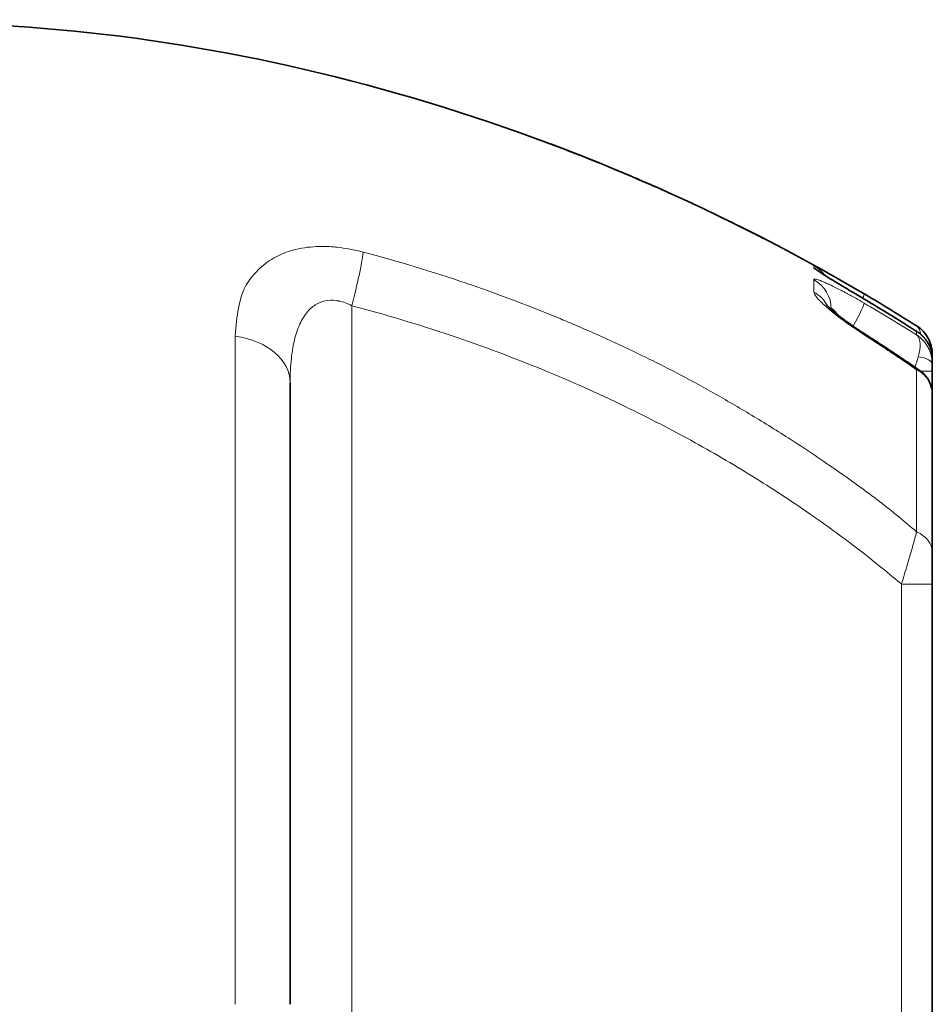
# Model space of a CAD drawing. Header units: millimetres. Extents: x 5 to 415, y 5 to 292.
# Tile 12 of 199: x 37 to 51, y 153 to 168. Entities that reach past the tile are written whole.
import ezdxf

# ---------------------------------------------------------------- set-up
doc = ezdxf.new("R2010")
doc.units = ezdxf.units.MM
doc.layers.add('Sichtbar (ISO)', color=7, linetype='Continuous', lineweight=35)
doc.layers.add('Sichtbar schmal (ISO)', color=7, linetype='Continuous', lineweight=18)

msp = doc.modelspace()

# ---------------------------------------------------------------- linework, layer by layer
at = {"layer": 'Sichtbar (ISO)'}
for p, q in [((45.1122378, 165.92038277), (45.11214066, 165.92040956)), ((43.28820911, 164.03732657), (43.28838902, 164.03727694)), ((49.44441798, 163.40732791), (49.44441798, 163.41064896)), ((50.70544085, 163.16596261), (50.7054232, 163.16597374)), ((50.93870798, 162.7430562), (50.93870798, 162.74122447)), ((50.93870798, 162.59629193), (50.93870798, 162.49511529)), ((50.93870798, 162.49511529), (50.93870798, 162.15189812)), ((41.43871003, 153.13269885), (41.43871003, 162.32371305)), ((50.93870798, 159.82448059), (50.93870798, 162.15188557)), ((50.93870798, 159.34532993), (50.93870798, 159.82447789)), ((50.93870798, 146.91617128), (50.93870798, 159.34532726))]:
    msp.add_line(p, q, dxfattribs=at)
for centre, start, end in [((48.94441798, 163.62427895), 53.09354736, 53.094698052), ((50.43870798, 162.74305641), 359.999946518, 57.762359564)]:
    msp.add_arc(centre, 0.5, start, end, dxfattribs=at)
for points, knots in [([(50.70542401, 163.16597787), (50.45188387, 163.32588424), (50.19639862, 163.48160524), (49.93914824, 163.63312741), (45.36951505, 166.32467156), (40.24288518, 167.69127786), (35.5886913, 167.64383683)], [0, 0, 0, 0, 0.0532953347, 0.0532953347, 0.0532953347, 1, 1, 1, 1]), ([(45.11134679, 165.92063098), (45.32467007, 165.84208904), (45.53951605, 165.76031208), (45.94218738, 165.60136613), (46.12965322, 165.52519414), (46.42648312, 165.40101469), (46.53858209, 165.35321424), (46.74823784, 165.26247573), (46.84626173, 165.21947637), (46.94178053, 165.17695797)], [0.0000010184, 0.0000010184, 0.0000010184, 0.0000010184, 0.06882223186, 0.06882223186, 0.12984482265, 0.12984482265, 0.16789225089, 0.16789225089, 0.20259455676, 0.20259455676, 0.20259455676, 0.20259455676]), ([(45.70377995, 165.69542614), (45.67788271, 165.70559755), (45.6519525, 165.71573964), (45.45495419, 165.79246367), (45.28296234, 165.85754522), (45.11223776, 165.9203825)], [0.476503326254, 0.476503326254, 0.476503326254, 0.476503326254, 0.484821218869, 0.484821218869, 0.539633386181, 0.539633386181, 0.539633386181, 0.539633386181]), ([(47.71652925, 164.81845563), (47.71741723, 164.81802955), (47.71830467, 164.81760368), (47.93775746, 164.7122749), (48.14724365, 164.60761863), (48.349252, 164.50558243), (48.38938927, 164.485192), (48.43563125, 164.46132445), (48.44720186, 164.45529668), (48.45788338, 164.44970115)], [0.3060826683, 0.3060826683, 0.3060826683, 0.3060826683, 0.30648699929, 0.30648699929, 0.40613059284, 0.40613059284, 0.43545733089, 0.43545733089, 0.44627715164, 0.44627715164, 0.44627715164, 0.44627715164]), ([(49.25953026, 163.969539), (49.25953026, 163.969539), (49.25970467, 163.96941273), (49.26133751, 163.96825125), (49.26504549, 163.96566616), (49.27820243, 163.95680253), (49.28982557, 163.94916217), (49.32482231, 163.92665244), (49.3515799, 163.90980109), (49.42228657, 163.86590772), (49.4698068, 163.83682736), (49.58382657, 163.76764599), (49.65345386, 163.72576323), (49.7914023, 163.64318634), (49.86038774, 163.60206378), (49.92955047, 163.56095742)], [0.05293365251, 0.05293365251, 0.05293365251, 0.05293365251, 0.05461207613, 0.05461207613, 0.06143285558, 0.06143285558, 0.07200324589, 0.07200324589, 0.08805093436, 0.08805093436, 0.10957401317, 0.10957401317, 0.13597632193, 0.13597632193, 0.16018331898, 0.16018331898, 0.16018331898, 0.16018331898]), ([(49.92955154, 163.56095962), (49.98241921, 163.52954209), (50.0351891, 163.49795883), (50.14053126, 163.4344621), (50.19310354, 163.40254862), (50.29804844, 163.3383927), (50.35042105, 163.30615025), (50.45496458, 163.24133763), (50.50713549, 163.20876747), (50.61127358, 163.14330069), (50.66324075, 163.11040408), (50.71510504, 163.07734489)], [0.534520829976, 0.534520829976, 0.534520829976, 0.534520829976, 0.540767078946, 0.540767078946, 0.547013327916, 0.547013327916, 0.553259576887, 0.553259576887, 0.559505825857, 0.559505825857, 0.565752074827, 0.565752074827, 0.565752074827, 0.565752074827]), ([(49.37087774, 163.47838178), (49.37087774, 163.47838178), (49.37089585, 163.47835971), (49.37131481, 163.4778557), (49.37373588, 163.47501686), (49.38311974, 163.4649591), (49.39131861, 163.45658727), (49.41573665, 163.4330484), (49.43398603, 163.41635195), (49.48421198, 163.37258322), (49.51922812, 163.34364181), (49.60837701, 163.27331433), (49.66596872, 163.23021259), (49.79486998, 163.13848012), (49.8684224, 163.08879478), (49.94341301, 163.04099495)], [0.038584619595, 0.038584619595, 0.038584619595, 0.038584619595, 0.039213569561, 0.039213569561, 0.045930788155, 0.045930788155, 0.054858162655, 0.054858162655, 0.067416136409, 0.067416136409, 0.085294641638, 0.085294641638, 0.109198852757, 0.109198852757, 0.135965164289, 0.135965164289, 0.135965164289, 0.135965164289]), ([(50.71238001, 163.07907447), (50.75997656, 163.0491709), (50.80293901, 163.01039695), (50.87115592, 162.92232158), (50.8977794, 162.8722984), (50.93046122, 162.77172546), (50.93868018, 162.72060644), (50.93870791, 162.66956616)], [0, 0, 0, 0, 0.017975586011, 0.017975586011, 0.035365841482, 0.035365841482, 0.051021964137, 0.051021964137, 0.051021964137, 0.051021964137]), ([(49.94341675, 163.04100188), (49.99823778, 163.00607324), (50.05292796, 162.97093777), (50.16204357, 162.90025516), (50.21646899, 162.86470801), (50.32505199, 162.79320404), (50.37920956, 162.75724722), (50.48725381, 162.68492595), (50.54114048, 162.64856149), (50.64813393, 162.57577122), (50.70124327, 162.5393492), (50.75421673, 162.5027292)], [0.565554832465, 0.565554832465, 0.565554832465, 0.565554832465, 0.573072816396, 0.573072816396, 0.580590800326, 0.580590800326, 0.588108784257, 0.588108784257, 0.595626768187, 0.595626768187, 0.603073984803, 0.603073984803, 0.603073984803, 0.603073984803]), ([(50.93870798, 162.74122447), (50.93870798, 162.73090085), (50.93870782, 162.72071006), (50.93870794, 162.71055902), (50.93870798, 162.70739676), (50.93870801, 162.7042322), (50.93870793, 162.70108269), (50.93870775, 162.69412206), (50.93870697, 162.68724613), (50.93870732, 162.68050424), (50.93870752, 162.6768075), (50.93870786, 162.67316226), (50.93870789, 162.66956421)], [0, 0, 0, 0, 0.25, 0.25, 0.25, 0.32788006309, 0.32788006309, 0.32788006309, 0.5, 0.5, 0.5, 0.59437728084, 0.59437728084, 0.59437728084, 0.59437728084]), ([(50.93870798, 162.59629188), (50.93870798, 162.60526947), (50.93870797, 162.63381441), (50.93870798, 162.65592674), (50.93870798, 162.66925519)], [0, 0, 0, 0, 0.2948171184, 1, 1, 1, 1]), ([(50.75571507, 162.50171848), (50.79700139, 162.4731079), (50.83397621, 162.43664484), (50.89037924, 162.35570295), (50.91131979, 162.31083727), (50.93371699, 162.22783298), (50.93870535, 162.1898143), (50.93870798, 162.15189812)], [0, 0, 0, 0, 0.01600402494, 0.01600402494, 0.031146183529, 0.031146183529, 0.042911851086, 0.042911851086, 0.042911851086, 0.042911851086])]:
    msp.add_open_spline(points, degree=3, knots=knots, dxfattribs=at)
for points in [[(49.24465885, 164.02408437), (49.24465617, 164.02408638), (49.2446535, 164.02408839), (49.24465083, 164.0240904)], [(50.92728582, 162.84764833), (50.93471984, 162.81340955), (50.93862543, 162.77794899), (50.93870668, 162.74243048)], [(50.93870788, 162.66956616), (50.93870795, 162.6694625), (50.93870798, 162.66935884), (50.93870798, 162.66925519)]]:
    msp.add_open_spline(points, degree=3, dxfattribs=at)
at = {"layer": 'Sichtbar schmal (ISO)'}
for p, q in [((44.04656898, 163.79338508), (44.04657823, 163.79338275)), ((49.22099378, 163.59557244), (49.22102349, 163.59553452)), ((49.93091559, 163.55945012), (49.93091783, 163.55944591)), ((42.35155122, 163.46149964), (42.35155115, 142.74527991)), ((50.71690028, 163.15755148), (50.71688071, 163.15756806)), ((40.62781803, 153.13269886), (40.62781803, 163.0127553)), ((50.30514176, 162.7877331), (50.32185765, 162.77666228)), ((50.75824094, 162.84567478), (50.75825144, 162.84572074)), ((50.93870798, 162.49511529), (50.76498383, 162.49511529)), ((50.70542459, 162.10410172), (50.70547538, 162.10425256)), ((50.7054274, 161.98598137), (50.70547378, 161.98598137)), ((49.71828983, 160.89128659), (49.71828983, 160.89126752)), ((50.48228393, 159.34532459), (50.93870798, 159.34532459)), ((50.48228585, 146.91617137), (50.48228405, 159.34532553))]:
    msp.add_line(p, q, dxfattribs=at)
for centre, major_axis, ratio, start_param, end_param in [((42.26450022, 163.46147248), (-0.25382395, -0.96725043), 0.0842139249, 1.5929200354, 2.5548482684), ((48.94441798, 163.41064568), (0.49999996, 0.00019164), 0.9933348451, 6.2828058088, 7.3505125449), ((48.94441799, 163.23435571), (0.49999986, 0.00035842), 0.9820726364, 0.4746143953, 1.0670042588), ((35.03118737, 138.10633355), (-0.00166358, 29.5888687), 0.9961944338, 5.722456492, 5.7533237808), ((49.67469924, 163.07189179), (0.25187584, 0.43192425), 0.0753621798, 4.9575825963, 6.2110940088), ((49.6747, 163.20860278), (0.25356495, 0.43093482), 0.0751905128, 5.9650881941, 5.9652759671), ((34.89684415, 138.0746801), (0.00152184, -29.61803961), 0.9961944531, 2.5761045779, 2.6070253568), ((35.25371287, 138.14432098), (-0.0017741, 29.32522797), 0.9961944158, 5.7257962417, 5.7568462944), ((40.43871003, 162.32372026), (1, -0.00001425), 0.7016994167, 0.0000099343, 1.3805526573), ((49.6747462, 162.61931937), (0.26867055, 0.42168251), 0.0735848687, 0, 0.2409464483), ((49.6747462, 162.61931937), (0.26867055, 0.42168251), 0.0735848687, 6.0410526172, 6.0411366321), ((36.04925215, 141.08377798), (-0.00562664, 25.99733426), 0.9961936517, 5.70922698, 5.7098644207), ((36.0492297, 141.08377797), (-0.00562663, 25.99728217), 0.9961936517, 5.7051085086, 5.7061633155), ((36.04917241, 141.08377796), (-0.0056266, 25.99714858), 0.9961936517, 5.7010671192, 5.701667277), ((36.04917325, 141.08377796), (-0.0056266, 25.99715053), 0.9961936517, 5.7000505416, 5.7010671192), ((50.63870798, 162.74123697), (0.3, -0.00001545), 0.4409567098, 0.0000222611, 0.2905203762), ((36.04917697, 141.08377796), (-0.00562661, 25.99715924), 0.9961936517, 5.6970838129, 5.6977067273), ((44.32623158, 154.9062145), (-12.00086368, 6.77784294), 0.7145842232, 4.5805262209, 4.6078753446), ((50.63674689, 162.48449723), (0.16102202, 0.49074193), 0.0453292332, 4.8645859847, 5.1952918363), ((50.63870798, 162.59628172), (0.3, 0.00001048), 0.3841398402, 6.2831832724, 7.5404878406), ((50.43870799, 159.82443079), (0.49999999, 0.00008787), 0.6935110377, 6.2830656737, 7.2911732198)]:
    msp.add_ellipse(centre, major_axis=major_axis, ratio=ratio, start_param=start_param, end_param=end_param, dxfattribs=at)
for points, knots in [([(40.92770055, 163.94927545), (40.93721554, 163.95996192), (40.9469401, 163.97044512), (40.95686918, 163.98072175), (41.0270555, 164.05336475), (41.10755441, 164.11538372), (41.19492365, 164.16563507), (41.2079534, 164.17312927), (41.22113409, 164.18036821), (41.23444052, 164.18735301), (41.31071238, 164.22738958), (41.3915807, 164.25878046), (41.47725651, 164.28247384), (41.5209318, 164.29455211), (41.56590935, 164.30461183), (41.61217257, 164.31272579), (41.66829028, 164.32256809), (41.72624021, 164.32966211), (41.78577587, 164.33380943), (41.87160104, 164.33978811), (41.96073097, 164.33966215), (42.05167659, 164.33358644), (42.077018, 164.33189348), (42.10251026, 164.32974452), (42.12810848, 164.32714104), (42.25810446, 164.31391971), (42.39093872, 164.28896786), (42.52096982, 164.25511331)], [0, 0, 0, 0, 0.0274033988, 0.0274033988, 0.0274033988, 0.2211114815, 0.2211114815, 0.2211114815, 0.25, 0.25, 0.25, 0.4155877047, 0.4155877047, 0.4155877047, 0.5, 0.5, 0.5, 0.6023928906, 0.6023928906, 0.6023928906, 0.75, 0.75, 0.75, 0.7911297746, 0.7911297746, 0.7911297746, 1, 1, 1, 1]), ([(42.52096982, 164.25511331), (43.03615126, 164.11848792), (43.54419387, 163.96456665), (44.04431295, 163.79415394), (44.06900343, 163.7857408), (44.0936746, 163.77728745), (44.11832638, 163.76879392), (44.56626267, 163.61446197), (45.00778221, 163.44686883), (45.44163109, 163.26680878), (45.51529015, 163.23623811), (45.58872836, 163.20530841), (45.66193911, 163.17402313), (46.01243883, 163.02424346), (46.35772627, 162.86630159), (46.69611134, 162.70112667), (46.84471073, 162.62859128), (46.99198103, 162.55466453), (47.13778299, 162.47943235)], [0, 0, 0, 0, 0.3176511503, 0.3176511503, 0.3176511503, 0.3333333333, 0.3333333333, 0.3333333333, 0.6182870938, 0.6182870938, 0.6182870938, 0.6666666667, 0.6666666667, 0.6666666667, 0.8982860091, 0.8982860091, 0.8982860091, 1, 1, 1, 1]), ([(40.62781801, 163.01275706), (40.63189049, 163.17047281), (40.65319886, 163.30795758), (40.67521898, 163.42120697), (40.69334451, 163.51442647), (40.71202234, 163.59140817), (40.74045569, 163.66402827), (40.7465651, 163.67963201), (40.75312495, 163.69502705), (40.76022659, 163.71031943), (40.80037937, 163.79678281), (40.85773983, 163.87988676), (40.92770085, 163.94927658)], [0, 0, 0, 0, 0.3333333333, 0.3333333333, 0.3333333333, 0.6077115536, 0.6077115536, 0.6077115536, 0.6666666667, 0.6666666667, 0.6666666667, 1, 1, 1, 1]), ([(49.18537255, 164.02170994), (49.18537244, 164.02338296), (49.18536037, 164.02499817), (49.18534456, 164.0265543), (49.18532117, 164.02885855), (49.18528959, 164.03103333), (49.1852766, 164.03307359), (49.18525659, 164.0362175), (49.18528038, 164.03904186), (49.1852766, 164.04160772), (49.18527317, 164.04394392), (49.1852468, 164.0460657), (49.1852766, 164.04794369), (49.18530341, 164.04963319), (49.18537591, 164.05112581), (49.18537606, 164.05250272)], [0, 0, 0, 0, 0.1148239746, 0.1148239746, 0.1148239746, 0.2848497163, 0.2848497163, 0.2848497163, 0.546847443, 0.546847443, 0.546847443, 0.7853954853, 0.7853954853, 0.7853954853, 1, 1, 1, 1]), ([(49.1853727, 164.02171023), (49.18604769, 164.02008396), (49.18843761, 164.0175399), (49.19234764, 164.01415353), (49.19596429, 164.01102126), (49.20088692, 164.00716609), (49.20702482, 164.00264796), (49.21079015, 163.99987628), (49.21501513, 163.99685398), (49.21968134, 163.99359074), (49.22241875, 163.99167638), (49.22532386, 163.98967098), (49.2283981, 163.98757275), (49.23680056, 163.98183792), (49.24644873, 163.97541925), (49.2575433, 163.96818646), (49.26841385, 163.96109972), (49.28067942, 163.95322805), (49.29471707, 163.94434483), (49.3003585, 163.94077486), (49.30628769, 163.93704065), (49.31253577, 163.93312385), (49.32107405, 163.92777135), (49.33012081, 163.9221209), (49.33959287, 163.91622563), (49.35580223, 163.90613718), (49.37327109, 163.89532466), (49.3913724, 163.88416734), (49.41086773, 163.87215077), (49.43109078, 163.85973803), (49.45102637, 163.84752178), (49.45683105, 163.84396476), (49.46260998, 163.84042503), (49.46833641, 163.836918), (49.4857374, 163.8262611), (49.50287077, 163.81580908), (49.52044748, 163.80512892), (49.54616683, 163.78950104), (49.57283366, 163.77338659), (49.60329964, 163.75509668), (49.6170133, 163.74686383), (49.63150216, 163.73818704), (49.6470461, 163.72890096), (49.66357634, 163.71902566), (49.68130253, 163.70844915), (49.70007152, 163.69725355), (49.73313152, 163.67753347), (49.76941149, 163.65590318), (49.80830746, 163.63269899), (49.84574982, 163.61036199), (49.8856224, 163.58657284), (49.92757417, 163.56145254)], [0, 0, 0, 0, 0.08024423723, 0.08024423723, 0.08024423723, 0.1544673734, 0.1544673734, 0.1544673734, 0.2, 0.2, 0.2, 0.22671152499, 0.22671152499, 0.22671152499, 0.29971903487, 0.29971903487, 0.29971903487, 0.37125234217, 0.37125234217, 0.37125234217, 0.4, 0.4, 0.4, 0.43928502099, 0.43928502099, 0.43928502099, 0.50651272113, 0.50651272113, 0.50651272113, 0.57891772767, 0.57891772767, 0.57891772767, 0.6, 0.6, 0.6, 0.66406309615, 0.66406309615, 0.66406309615, 0.75780426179, 0.75780426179, 0.75780426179, 0.8, 0.8, 0.8, 0.84487314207, 0.84487314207, 0.84487314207, 0.92391339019, 0.92391339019, 0.92391339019, 0.99999977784, 0.99999977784, 0.99999977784, 0.99999977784]), ([(49.18537606, 164.05250271), (49.23632365, 164.024488), (49.2841667, 163.98605188), (49.32305881, 163.94096358), (49.33051749, 163.93231661), (49.3376615, 163.92344057), (49.34448361, 163.91434783)], [0, 0, 0, 0, 0.33333333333, 0.33333333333, 0.33333333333, 0.39725954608, 0.39725954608, 0.39725954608, 0.39725954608]), ([(49.92732565, 163.63880785), (49.88197505, 163.66544417), (49.83906618, 163.69045002), (49.79910383, 163.71363849), (49.75665723, 163.73826848), (49.71752662, 163.76083642), (49.6827022, 163.78080936), (49.66964126, 163.78830023), (49.65718883, 163.79542454), (49.64541153, 163.8021485), (49.62106829, 163.81604668), (49.59963044, 163.82822443), (49.57976393, 163.83947408), (49.54865691, 163.8570888), (49.52132303, 163.87247789), (49.49329137, 163.88816349), (49.48572891, 163.89239519), (49.47812268, 163.89664363), (49.47040861, 163.90094358), (49.45446467, 163.90983099), (49.43781092, 163.9190838), (49.42118752, 163.92828457), (49.40023161, 163.93988331), (49.37934522, 163.9513866), (49.35978937, 163.96209639), (49.34176455, 163.97196771), (49.32487605, 163.98116175), (49.30974174, 163.9893533), (49.29361924, 163.99807971), (49.2798277, 164.00547629), (49.26776944, 164.0118903), (49.25603459, 164.01813227), (49.24593511, 164.02344611), (49.23708384, 164.02804789), (49.22988176, 164.03179226), (49.22350781, 164.03506392), (49.21786464, 164.0379139), (49.21683517, 164.03843382), (49.21582727, 164.03894127), (49.21484138, 164.03943601), (49.20879207, 164.04247168), (49.20356801, 164.0450307), (49.19926876, 164.04706199), (49.19512733, 164.04901872), (49.19184402, 164.05048579), (49.18950244, 164.0514093), (49.187088, 164.05236154), (49.18567415, 164.05273566), (49.18537624, 164.05250305)], [0, 0, 0, 0, 0.081283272, 0.081283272, 0.081283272, 0.1676195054, 0.1676195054, 0.1676195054, 0.2, 0.2, 0.2, 0.2669292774, 0.2669292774, 0.2669292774, 0.3717272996, 0.3717272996, 0.3717272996, 0.4, 0.4, 0.4, 0.4584358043, 0.4584358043, 0.4584358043, 0.5321015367, 0.5321015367, 0.5321015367, 0.6, 0.6, 0.6, 0.6723318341, 0.6723318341, 0.6723318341, 0.7427237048, 0.7427237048, 0.7427237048, 0.8, 0.8, 0.8, 0.810448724, 0.810448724, 0.810448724, 0.8745608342, 0.8745608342, 0.8745608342, 0.9363195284, 0.9363195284, 0.9363195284, 1, 1, 1, 1]), ([(49.18548463, 163.66455773), (49.18548528, 163.66456675), (49.18548539, 163.66456827), (49.1854855, 163.66456976), (49.18555924, 163.66559552), (49.18562756, 163.66661789), (49.18569077, 163.66763731), (49.18712585, 163.69078046), (49.18592552, 163.71237546), (49.18548485, 163.73241936), (49.18542946, 163.73493872), (49.18538541, 163.73743259), (49.18535099, 163.73990153), (49.18509166, 163.75850483), (49.18537927, 163.77568677), (49.18548485, 163.79172964), (49.18561405, 163.81136107), (49.18548474, 163.82930976), (49.18548475, 163.84577612)], [0, 0, 0, 0, 0.0000194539, 0.0000194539, 0.0000194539, 0.0134658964, 0.0134658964, 0.0134658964, 0.3187324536, 0.3187324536, 0.3187324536, 0.3571021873, 0.3571021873, 0.3571021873, 0.6462158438, 0.6462158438, 0.6462158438, 1, 1, 1, 1]), ([(49.18548475, 163.84577612), (49.18541814, 163.84888204), (49.18674761, 163.85122588), (49.18943413, 163.85275147), (49.19208259, 163.85425545), (49.19604899, 163.85496448), (49.20120683, 163.85492857), (49.20602913, 163.85489499), (49.21189181, 163.85421101), (49.21860517, 163.85296298), (49.2268759, 163.85142543), (49.23664293, 163.84890197), (49.24804236, 163.84536055), (49.25855331, 163.84209515), (49.27046205, 163.83795945), (49.28406645, 163.8327987), (49.29348671, 163.82922518), (49.30372516, 163.82515678), (49.31491475, 163.82051526), (49.31937489, 163.81866516), (49.32396129, 163.81674105), (49.3286644, 163.81474534), (49.34486107, 163.80787247), (49.36247278, 163.80013019), (49.3808445, 163.79180008), (49.40058085, 163.78285121), (49.42118489, 163.77322877), (49.44149238, 163.76354564), (49.45201956, 163.758526), (49.46246179, 163.7534939), (49.47264161, 163.74854965), (49.48608151, 163.742022), (49.49925213, 163.73550935), (49.5125108, 163.7288632), (49.53912932, 163.71552016), (49.5660507, 163.70169121), (49.59740311, 163.68521112), (49.61248819, 163.6772818), (49.62861469, 163.66872445), (49.6463168, 163.6592241), (49.66170049, 163.65096799), (49.67814408, 163.64209171), (49.69559923, 163.63258894), (49.7288929, 163.61446353), (49.7659047, 163.59403512), (49.80595663, 163.57147818), (49.84430328, 163.54988165), (49.88543039, 163.52633657), (49.9282585, 163.50132798)], [0, 0, 0, 0, 0.0687866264, 0.0687866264, 0.0687866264, 0.1365990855, 0.1365990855, 0.1365990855, 0.2, 0.2, 0.2, 0.2781087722, 0.2781087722, 0.2781087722, 0.3501297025, 0.3501297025, 0.3501297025, 0.4, 0.4, 0.4, 0.4198781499, 0.4198781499, 0.4198781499, 0.4883349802, 0.4883349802, 0.4883349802, 0.5618767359, 0.5618767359, 0.5618767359, 0.6, 0.6, 0.6, 0.6503322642, 0.6503322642, 0.6503322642, 0.7513808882, 0.7513808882, 0.7513808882, 0.8, 0.8, 0.8, 0.8422515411, 0.8422515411, 0.8422515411, 0.9228413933, 0.9228413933, 0.9228413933, 1, 1, 1, 1]), ([(49.18548463, 163.66455773), (49.18779821, 163.64694245), (49.20022397, 163.62371349), (49.21959023, 163.59746369), (49.2389565, 163.57121388), (49.26531129, 163.54202948), (49.30794415, 163.50227772), (49.35057701, 163.46252595), (49.40936553, 163.41199103), (49.46364479, 163.366887), (49.49393353, 163.3417182), (49.52286109, 163.31830766), (49.55543673, 163.29329691), (49.58123862, 163.27348687), (49.60932898, 163.25267159), (49.64218031, 163.2291385), (49.71650731, 163.17589425), (49.81513457, 163.10864392), (49.92824765, 163.03353145)], [0, 0, 0, 0, 0.2, 0.2, 0.2, 0.4, 0.4, 0.4, 0.6, 0.6, 0.6, 0.71160334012, 0.71160334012, 0.71160334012, 0.8, 0.8, 0.8, 0.9999997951, 0.9999997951, 0.9999997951, 0.9999997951]), ([(49.92732565, 163.63880785), (49.93155181, 163.63590777), (49.92968812, 163.62231133), (49.92156543, 163.59938151), (49.92032285, 163.59587381), (49.91893499, 163.59215031), (49.91740602, 163.58821692), (49.91544708, 163.58317736), (49.91325573, 163.57779113), (49.91084234, 163.57207462)], [0.00005633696, 0.00005633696, 0.00005633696, 0.00005633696, 0.25, 0.25, 0.25, 0.28823528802, 0.28823528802, 0.28823528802, 0.3372233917, 0.3372233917, 0.3372233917, 0.3372233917]), ([(41.43871003, 162.32371298), (41.43871155, 162.44861845), (41.44944131, 162.68007598), (41.50179442, 162.98237166), (41.58714499, 163.22071694), (41.70181149, 163.39392327), (41.83945264, 163.50177847), (41.99445607, 163.54925145), (42.16719877, 163.54006098), (42.28888242, 163.49438501), (42.35155108, 163.46149936)], [0.00000001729, 0.00000001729, 0.00000001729, 0.00000001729, 0.16539313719, 0.31483062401, 0.4497437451, 0.5721094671, 0.68342881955, 0.78497119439, 0.88683841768, 0.99999991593, 0.99999991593, 0.99999991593, 0.99999991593]), ([(42.17471546, 163.52874257), (42.17003999, 163.52982081), (42.16536958, 163.53084062), (42.1607053, 163.5318016), (42.15722226, 163.5325192), (42.15374261, 163.53320399), (42.15026672, 163.53385608), (42.14237325, 163.53533692), (42.13449942, 163.53664797), (42.12664857, 163.53778626)], [0.135055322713, 0.135055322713, 0.135055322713, 0.135055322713, 0.145812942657, 0.145812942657, 0.145812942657, 0.153846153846, 0.153846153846, 0.153846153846, 0.172088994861, 0.172088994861, 0.172088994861, 0.172088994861]), ([(42.35155131, 163.46149994), (42.84654374, 163.33158779), (43.33729212, 163.18462282), (43.82246874, 163.02110997), (44.27768843, 162.86769312), (44.72800318, 162.6997088), (45.1724289, 162.51733836), (45.58171636, 162.34938693), (45.9860092, 162.16923432), (46.38437554, 161.97689166), (46.73762335, 161.80633351), (47.08621109, 161.62619021), (47.4293784, 161.43636529), (47.7369109, 161.26625197), (48.04009024, 161.08836333), (48.33825413, 160.90255781), (48.60651648, 160.7353859), (48.87071889, 160.56180538), (49.13029715, 160.38168449), (49.36371911, 160.2197134), (49.59340188, 160.05245361), (49.8188637, 159.87979457), (50.0228282, 159.72359823), (50.2233383, 159.56298317), (50.42000116, 159.39787539), (50.44080525, 159.38040937), (50.46156629, 159.36289308), (50.48228369, 159.34532643)], [0.00000009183, 0.00000009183, 0.00000009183, 0.00000009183, 0.16710595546, 0.16710595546, 0.16710595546, 0.32389396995, 0.32389396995, 0.32389396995, 0.46828562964, 0.46828562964, 0.46828562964, 0.59632365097, 0.59632365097, 0.59632365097, 0.71106608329, 0.71106608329, 0.71106608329, 0.81430150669, 0.81430150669, 0.81430150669, 0.90713445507, 0.90713445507, 0.90713445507, 0.99111596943, 0.99111596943, 0.99111596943, 1, 1, 1, 1]), ([(49.44441798, 163.41064873), (49.44441807, 163.41368176), (49.44537548, 163.41822718), (49.44972606, 163.42043745), (49.4570103, 163.41792881), (49.46731202, 163.41053631), (49.48059672, 163.39818942), (49.49684, 163.38084121), (49.51616937, 163.35826305), (49.53181746, 163.33875721), (49.5407782, 163.32725325), (49.54185579, 163.32586528)], [0.00000006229, 0.00000006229, 0.00000006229, 0.00000006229, 0.06177801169, 0.12275740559, 0.18486943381, 0.24810475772, 0.31266163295, 0.37866360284, 0.44704610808, 0.51970917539, 0.52958336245, 0.52958336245, 0.52958336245, 0.52958336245]), ([(50.70540852, 163.03179352), (50.70540852, 163.03569773), (50.70540239, 163.05501622), (50.7053742, 163.07130342), (50.70537836, 163.08279979)], [0, 0, 0, 0, 0.19578125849, 0.99996926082, 0.99996926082, 0.99996926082, 0.99996926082]), ([(50.92716909, 162.84761897), (50.92265972, 162.86853705), (50.91692454, 162.88884773), (50.91013512, 162.90809491), (50.89214966, 162.95908152), (50.86851803, 163.00302187), (50.83491844, 163.04677637), (50.80131885, 163.09053088), (50.75637053, 163.13280667), (50.70537469, 163.16507045)], [0.20750172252, 0.20750172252, 0.20750172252, 0.20750172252, 0.33333333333, 0.33333333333, 0.33333333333, 0.66666666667, 0.66666666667, 0.66666666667, 1, 1, 1, 1]), ([(50.70537469, 163.16507045), (50.70538632, 163.16506168), (50.7152302, 163.15873204), (50.73190041, 163.14344214), (50.74969223, 163.11289471), (50.76028202, 163.07871015), (50.76374303, 163.0535973), (50.76462882, 163.04118624)], [0, 0, 0, 0, 0.00042088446, 0.15819387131, 0.30225541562, 0.43384498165, 0.5485480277, 0.5485480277, 0.5485480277, 0.5485480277]), ([(50.70537836, 163.08279979), (50.75610556, 163.05222499), (50.80094093, 163.01159068), (50.83464369, 162.96902951), (50.86834646, 162.92646835), (50.89222085, 162.88320198), (50.91022571, 162.83308705), (50.92819745, 162.7830643), (50.93866989, 162.72582796), (50.93870788, 162.66956616)], [0, 0, 0, 0, 0.33333333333, 0.33333333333, 0.33333333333, 0.66666666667, 0.66666666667, 0.66666666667, 0.99938697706, 0.99938697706, 0.99938697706, 0.99938697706]), ([(50.06656178, 162.94399662), (50.06949307, 162.94210919), (50.07242092, 162.94022153), (50.07534405, 162.93833255), (50.07826719, 162.93644357), (50.0811856, 162.93455326), (50.08410314, 162.93266495), (50.08702068, 162.93077663), (50.08993733, 162.92889026), (50.09244588, 162.92728078)], [0, 0, 0, 0, 0.33333333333, 0.33333333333, 0.33333333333, 0.66666666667, 0.66666666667, 0.66666666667, 0.99999990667, 0.99999990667, 0.99999990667, 0.99999990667]), ([(50.10631382, 162.91829019), (50.10873092, 162.916711), (50.11151532, 162.91490623), (50.11429903, 162.91309911), (50.1172487, 162.91118426), (50.12019762, 162.90926682), (50.12314966, 162.90735011), (50.12610169, 162.9054334), (50.12905684, 162.90351742), (50.13201382, 162.90160107)], [0.01875493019, 0.01875493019, 0.01875493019, 0.01875493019, 0.33333333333, 0.33333333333, 0.33333333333, 0.66666666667, 0.66666666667, 0.66666666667, 1, 1, 1, 1]), ([(50.70540698, 163.03179016), (50.72756068, 163.01296975), (50.74195093, 162.9858492), (50.75024683, 162.95464317), (50.75854278, 162.92343695), (50.76142022, 162.88916599), (50.75843567, 162.84816508), (50.75545112, 162.80716417), (50.74608508, 162.75874318), (50.73121906, 162.70590988)], [0.00000190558, 0.00000190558, 0.00000190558, 0.00000190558, 0.33333333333, 0.33333333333, 0.33333333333, 0.66666666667, 0.66666666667, 0.66666666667, 1, 1, 1, 1]), ([(50.93870798, 162.59629227), (50.9387077, 162.61486349), (50.93669848, 162.65181436), (50.92780716, 162.70667474), (50.91285817, 162.76137705), (50.89097908, 162.81676665), (50.86079691, 162.87305555), (50.82068604, 162.92952558), (50.76903042, 162.98446926), (50.72808149, 163.01667097), (50.70540926, 163.0317914)], [0, 0, 0, 0, 0.1045447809, 0.2085900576, 0.3158615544, 0.4295018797, 0.5528608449, 0.6883818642, 0.8371321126, 1, 1, 1, 1]), ([(50.13201382, 162.90160107), (50.13654976, 162.89861639), (50.14108553, 162.89563791), (50.14562781, 162.89267137), (50.15017009, 162.88970483), (50.15471889, 162.88675025), (50.15925426, 162.88379044), (50.16378959, 162.88083066), (50.16831148, 162.87786566), (50.17283434, 162.87491202)], [0.00000000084, 0.00000000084, 0.00000000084, 0.00000000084, 0.33333333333, 0.33333333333, 0.33333333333, 0.66666666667, 0.66666666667, 0.66666666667, 0.99999711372, 0.99999711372, 0.99999711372, 0.99999711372]), ([(50.24418658, 162.82791653), (50.23878156, 162.83152036), (50.2333833, 162.83510899), (50.22799259, 162.83868313), (50.22260188, 162.84225728), (50.21721872, 162.84581694), (50.21184093, 162.84936015), (50.20646313, 162.85290337), (50.2010907, 162.85643014), (50.1957283, 162.85994867)], [0, 0, 0, 0, 0.3333333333, 0.3333333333, 0.3333333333, 0.6666666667, 0.6666666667, 0.6666666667, 1, 1, 1, 1]), ([(50.24418658, 162.82791653), (50.24713868, 162.82598362), (50.25008666, 162.82405045), (50.25302891, 162.82211564), (50.25597115, 162.82018082), (50.25890766, 162.81824436), (50.26184327, 162.81631042), (50.26477889, 162.81437647), (50.26771358, 162.81244498), (50.27016066, 162.81083434)], [0.000000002, 0.000000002, 0.000000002, 0.000000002, 0.33333333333, 0.33333333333, 0.33333333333, 0.66666666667, 0.66666666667, 0.66666666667, 1, 1, 1, 1]), ([(50.32185765, 162.77666228), (50.32368832, 162.77544365), (50.32500304, 162.77457833), (50.326314, 162.77371128), (50.32762496, 162.77284422), (50.32893213, 162.77197539), (50.33023912, 162.77110783), (50.33154611, 162.77024027), (50.33285292, 162.76937399), (50.33415562, 162.76850573)], [0.00000000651, 0.00000000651, 0.00000000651, 0.00000000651, 0.33333333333, 0.33333333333, 0.33333333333, 0.66666666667, 0.66666666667, 0.66666666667, 1, 1, 1, 1]), ([(50.36923517, 162.74519609), (50.3717151, 162.74354726), (50.37748241, 162.73971439), (50.38616545, 162.73391406), (50.39207209, 162.72998369), (50.39511489, 162.72796066)], [0.01658520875, 0.01658520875, 0.01658520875, 0.01658520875, 0.33333333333, 0.66666666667, 1, 1, 1, 1]), ([(47.13778327, 162.47943283), (47.3254225, 162.38071398), (47.51095684, 162.27981082), (47.69843711, 162.17411162), (47.88591737, 162.06841242), (48.07532506, 161.9578885), (48.26642414, 161.84276448), (48.45752323, 161.72764046), (48.65031685, 161.60792048), (48.84448413, 161.48301921)], [0, 0, 0, 0, 0.3333333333, 0.3333333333, 0.3333333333, 0.6666666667, 0.6666666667, 0.6666666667, 1, 1, 1, 1]), ([(50.70543851, 160.11774994), (50.70543877, 160.25051818), (50.70545432, 160.37994464), (50.70546212, 160.50554389), (50.70546562, 160.56197663), (50.70546662, 160.61765077), (50.70546639, 160.67249799), (50.70546609, 160.74409898), (50.70546372, 160.81428945), (50.70546212, 160.8830231), (50.70546125, 160.92058937), (50.70546124, 160.9577113), (50.70546159, 160.99438657), (50.70546248, 161.08970177), (50.70546572, 161.18199355), (50.70546212, 161.27108498), (50.70545893, 161.34994374), (50.70545076, 161.4263096), (50.7054508, 161.50012397), (50.70545082, 161.54360622), (50.70545369, 161.58620387), (50.70546212, 161.62791577), (50.70546698, 161.65200802), (50.70547333, 161.67580693), (50.70547936, 161.69930429), (50.70549601, 161.76422015), (50.70551026, 161.82683117), (50.70548425, 161.88720632), (50.70547877, 161.89991587), (50.70547151, 161.91252646), (50.70546212, 161.92502975), (50.70542965, 161.96822731), (50.70541464, 162.01030162), (50.70541518, 162.0511973), (50.70541573, 162.09233236), (50.70543202, 162.13227627), (50.70546212, 162.1710788), (50.70547728, 162.19061812), (50.70548673, 162.20987651), (50.7054919, 162.22878418), (50.70550616, 162.28100041), (50.70548767, 162.33051668), (50.7054661, 162.37690713), (50.70546478, 162.37974495), (50.70546345, 162.38257116), (50.70546212, 162.38538575), (50.70544066, 162.43060801), (50.70542605, 162.4727273), (50.70542006, 162.51177389), (50.70541983, 162.51327113), (50.70541962, 162.51476385), (50.70541941, 162.51625204)], [0, 0, 0, 0, 0.1221566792, 0.1221566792, 0.1221566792, 0.1770426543, 0.1770426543, 0.1770426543, 0.24869424, 0.24869424, 0.24869424, 0.2878552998, 0.2878552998, 0.2878552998, 0.3896308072, 0.3896308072, 0.3896308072, 0.4797168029, 0.4797168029, 0.4797168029, 0.5327842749, 0.5327842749, 0.5327842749, 0.5634353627, 0.5634353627, 0.5634353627, 0.6481147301, 0.6481147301, 0.6481147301, 0.6659405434, 0.6659405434, 0.6659405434, 0.7275269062, 0.7275269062, 0.7275269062, 0.7894737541, 0.7894737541, 0.7894737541, 0.8206675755, 0.8206675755, 0.8206675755, 0.9068137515, 0.9068137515, 0.9068137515, 0.9120835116, 0.9120835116, 0.9120835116, 0.996753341, 0.996753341, 0.996753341, 1, 1, 1, 1]), ([(50.70541941, 162.51625204), (50.70545907, 162.51621108), (50.73966551, 162.49963349), (50.7994342, 162.46061279), (50.86711106, 162.38666133), (50.91055456, 162.30806774), (50.93383165, 162.22961448), (50.93870661, 162.17709152), (50.93870798, 162.15188566)], [0, 0, 0, 0, 0.00002586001, 0.24486108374, 0.46442267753, 0.66180819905, 0.83956492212, 0.99999490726, 0.99999490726, 0.99999490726, 0.99999490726]), ([(50.74758287, 162.50658664), (50.74365163, 162.50860195), (50.73526432, 162.51198107), (50.72118506, 162.51518986), (50.71083493, 162.51609336), (50.70542577, 162.51625185)], [0, 0, 0, 0, 0.33333333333, 0.66666666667, 0.9998020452, 0.9998020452, 0.9998020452, 0.9998020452]), ([(50.75571501, 162.50171833), (50.7549641, 162.50223881), (50.7542009, 162.50274654), (50.75342538, 162.5032414), (50.75155384, 162.50443563), (50.74961051, 162.50555526), (50.74759217, 162.50660018)], [0.939763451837, 0.939763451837, 0.939763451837, 0.939763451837, 0.957411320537, 0.957411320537, 0.957411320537, 0.999999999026, 0.999999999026, 0.999999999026, 0.999999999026]), ([(50.70543851, 160.11774994), (50.53254523, 160.26835242), (50.34868325, 160.41950386), (50.15527821, 160.5684486), (49.96187317, 160.71739333), (49.75900003, 160.86421804), (49.54122609, 161.01602746), (49.32345215, 161.16783689), (49.09070751, 161.32453881), (48.84448413, 161.48301921)], [0, 0, 0, 0, 0.3333333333, 0.3333333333, 0.3333333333, 0.6666666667, 0.6666666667, 0.6666666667, 1, 1, 1, 1])]:
    msp.add_open_spline(points, degree=3, knots=knots, dxfattribs=at)
for points in [[(49.1853727, 164.02171023), (49.2164804, 164.00460942), (49.24641818, 163.9836318), (49.27386689, 163.9596347)], [(49.23551158, 163.84902428), (49.23543904, 163.84904345), (49.23536659, 163.84906257), (49.23529421, 163.84908163)], [(49.38570959, 163.78958808), (49.38472547, 163.79003732), (49.38374361, 163.79048489), (49.38276413, 163.79093073)], [(40.70018597, 163.53556146), (40.70045569, 163.53642468), (40.70072616, 163.53728707), (40.70099736, 163.53814864)], [(49.9275762, 163.56145443), (49.92833427, 163.56145644), (49.92899182, 163.56128938), (49.92954858, 163.56095468)], [(42.29660932, 163.48788956), (42.29641975, 163.48797247), (42.29623019, 163.48805529), (42.29604062, 163.48813803)], [(50.70537431, 163.16506986), (50.7053742, 163.16570636), (50.70542401, 163.16597787), (50.70542401, 163.16597787)], [(49.92824932, 163.03353337), (49.94377687, 163.02347558), (49.97472684, 163.00343763), (50.02081376, 162.97358608), (50.05134593, 162.95383501), (50.06656725, 162.94400543)], [(50.33415819, 162.76850976), (50.33656642, 162.7669144), (50.3413832, 162.76372865), (50.34858929, 162.75893622), (50.35338986, 162.75574113), (50.3557903, 162.75414566)], [(50.93870798, 162.74122447), (50.93870798, 162.74162642), (50.93870746, 162.74202842), (50.93870643, 162.74243046)], [(50.48228405, 159.34532556), (50.513764, 159.44690171), (50.57381853, 159.64633031), (50.65101316, 159.91216821), (50.68925494, 160.05704848), (50.70543821, 160.11774961)]]:
    msp.add_open_spline(points, degree=3, dxfattribs=at)

doc.saveas('drawing.dxf')
